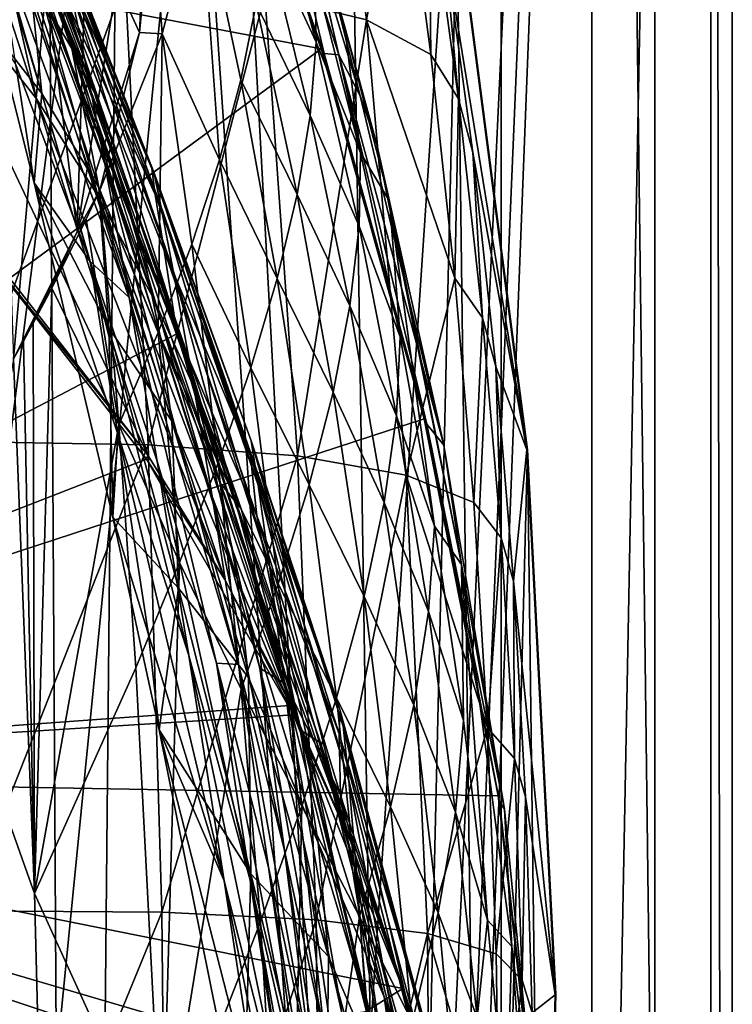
# Model space of a CAD drawing. Header units: metres. Extents: x -1004 to 0, y -808 to 0.
# Tile 103 of 122: x -51 to 0, y -336 to -266. Entities that reach past the tile are written whole.
import ezdxf

# ---------------------------------------------------------------- set-up
doc = ezdxf.new("R2010")
doc.units = ezdxf.units.M

msp = doc.modelspace()

# ---------------------------------------------------------------- linework, layer by layer
at = {"layer": 'top01'}
for points in [[(-5.519217, -35.401562, 163.059708), (-38.838268, -744.103516, 163.059708), (-52.518909, -738.401428, 163.059708)], [(-52.518909, -738.401428, 163.059708), (-52.518909, -65.543846, 163.059708), (-5.519217, -35.401562, 163.059708)], [(-5.519217, -35.401562, 2063.059814), (-52.518909, -65.543846, 2063.059814), (-52.518909, -738.401428, 2063.059814)], [(-38.838268, -744.103516, 2063.059814), (-5.519217, -35.401562, 2063.059814), (-52.518909, -738.401428, 2063.059814)], [(-5.519217, -35.401562, 163.059708), (-35.448151, -746.330383, 163.059708), (-38.838268, -744.103516, 163.059708)], [(-38.838268, -744.103516, 2063.059814), (-35.448151, -746.330383, 2063.059814), (-5.519217, -35.401562, 2063.059814)], [(-33.221333, -749.720459, 163.059708), (-35.448151, -746.330383, 163.059708), (-5.519217, -35.401562, 163.059708)], [(-35.448151, -746.330383, 2063.059814), (-33.221333, -749.720459, 2063.059814), (-5.519217, -35.401562, 2063.059814)], [(-5.519217, -789.40155, 163.059708), (-33.221333, -749.720459, 163.059708), (-5.519217, -35.401562, 163.059708)], [(-5.519217, -35.401562, 2063.059814), (-33.221333, -749.720459, 2063.059814), (-5.519217, -789.40155, 2063.059814)], [(-5.519217, -789.40155, 163.059708), (-5.519217, -35.401562, 163.059708), (-5.519217, -789.40155, 173.920044)], [(-5.519217, -35.401562, 163.059708), (-5.519217, -35.401562, 2063.059814), (-5.519217, -789.40155, 173.920044)], [(-5.519217, -789.40155, 173.920044), (-5.519217, -35.401562, 2063.059814), (-5.519217, -789.40155, 2051.920166)], [(-5.519217, -35.401562, 2063.059814), (-5.519217, -789.40155, 2063.059814), (-5.519217, -789.40155, 2051.920166)], [(-46.821205, -562.338135, 1607.315308), (-56.344517, -160.524841, 1607.06604), (-61.087505, -576.499146, 1606.941772)], [(-49.162487, -166.60463, 1607.254028), (-56.344517, -160.524841, 1607.06604), (-46.821205, -562.338135, 1607.315308)], [(-43.078049, -174.221146, 1607.413452), (-49.162487, -166.60463, 1607.254028), (-46.821205, -562.338135, 1607.315308)], [(-43.078049, -174.221146, 1607.413452), (-46.821205, -562.338135, 1607.315308), (-24.081987, -448.915588, 1607.910889)], [(-38.620052, -182.838486, 1607.530151), (-43.078049, -174.221146, 1607.413452), (-24.081987, -448.915588, 1607.910889)], [(-24.081987, -448.915588, 1607.910889), (-27.595251, -220.148819, 1607.818848), (-38.620052, -182.838486, 1607.530151)], [(-19.624281, -258.028748, 1608.027588), (-27.595251, -220.148819, 1607.818848), (-24.081987, -448.915588, 1607.910889)], [(-26.04018, -266.124298, 1878.77002), (-33.278763, -264.336273, 1932.462891), (-30.139606, -233.962784, 1876.826904)], [(-23.54521, -252.74469, 1824.050781), (-26.04018, -266.124298, 1878.77002), (-30.139606, -233.962784, 1876.826904)], [(-29.281204, -268.184784, 618.246887), (-93.052055, -256.101715, 619.916809), (-38.671581, -242.491882, 618.492798)], [(-29.281204, -268.184784, 618.246887), (-38.671581, -242.491882, 618.492798), (-29.050432, -268.516479, 615.648254)], [(-29.050432, -268.516479, 615.648254), (-38.671581, -242.491882, 618.492798), (-38.403587, -242.772812, 616.093445)], [(-54.564983, -247.1586, 1065.625244), (-55.346619, -243.115356, 1008.777649), (-46.097923, -268.93927, 1065.63562)], [(-55.346619, -243.115356, 1008.777649), (-47.222858, -263.523956, 1008.890869), (-46.097923, -268.93927, 1065.63562)], [(-31.893585, -256.56134, 590.153748), (-29.050432, -268.516479, 615.648254), (-38.403587, -242.772812, 616.093445)], [(-53.57111, -252.839172, 1122.270264), (-54.564983, -247.1586, 1065.625244), (-44.664211, -276.362335, 1122.279053)], [(-54.564983, -247.1586, 1065.625244), (-46.097923, -268.93927, 1065.63562), (-44.664211, -276.362335, 1122.279053)], [(-49.540443, -271.749573, 1470.142578), (-59.659733, -258.866333, 1469.44043), (-56.629532, -249.963226, 1375.161987)], [(-53.313782, -255.047226, 1375.58313), (-49.540443, -271.749573, 1470.142578), (-56.629532, -249.963226, 1375.161987)], [(-42.942955, -285.881592, 1178.865479), (-53.57111, -252.839172, 1122.270264), (-44.664211, -276.362335, 1122.279053)], [(-52.380833, -260.213196, 1178.73584), (-53.57111, -252.839172, 1122.270264), (-42.942955, -285.881592, 1178.865479)], [(-21.467585, -268.592438, 1824.805908), (-26.04018, -266.124298, 1878.77002), (-23.54521, -252.74469, 1824.050781)], [(-21.604971, -256.204895, 1770.129639), (-21.467585, -268.592438, 1824.805908), (-23.54521, -252.74469, 1824.050781)], [(-31.226381, -254.372192, 512.078308), (-27.601799, -266.545013, 511.513611), (-28.692146, -262.739746, 537.606567)], [(-27.601799, -266.545013, 511.513611), (-31.226381, -254.372192, 512.078308), (-30.286097, -258.422943, 486.218231)], [(-50.328129, -260.322784, 1376.00415), (-45.160603, -278.669312, 1470.49353), (-53.313782, -255.047226, 1375.58313)], [(-45.160603, -278.669312, 1470.49353), (-49.540443, -271.749573, 1470.142578), (-53.313782, -255.047226, 1375.58313)], [(-50.152493, -258.506287, 1328.794556), (-51.836456, -254.931305, 1280.956421), (-47.029964, -268.157349, 1329.559448)], [(-47.029964, -268.157349, 1329.559448), (-51.836456, -254.931305, 1280.956421), (-50.020172, -263.096344, 1281.579346)], [(-33.25721, -259.877502, 410.323669), (-29.628378, -267.706573, 434.856842), (-33.091766, -255.075836, 435.765167)], [(-29.628378, -267.706573, 434.856842), (-29.725332, -262.868469, 460.475372), (-33.091766, -255.075836, 435.765167)], [(-93.052856, -256.108002, 658.90332), (-99.483429, -319.897003, 658.734924), (-49.735336, -262.684235, 660.037598)], [(-99.483376, -319.896332, 620.085205), (-93.052055, -256.101715, 619.916809), (-29.281204, -268.184784, 618.246887)], [(-53.643684, -256.535156, 1232.833496), (-52.346703, -267.292023, 1246.16333), (-49.157406, -271.358582, 1282.202271)], [(-53.643684, -256.535156, 1232.833496), (-49.157406, -271.358582, 1282.202271), (-50.020172, -263.096344, 1281.579346)], [(-30.125179, -259.411316, 563.822021), (-28.002665, -268.608337, 590.007629), (-31.893585, -256.56134, 590.153748)], [(-28.002665, -268.608337, 590.007629), (-29.050432, -268.516479, 615.648254), (-31.893585, -256.56134, 590.153748)], [(-20.53001, -260.386627, 1716.190674), (-19.502075, -271.739014, 1770.708984), (-21.604971, -256.204895, 1770.129639)], [(-19.502075, -271.739014, 1770.708984), (-21.467585, -268.592438, 1824.805908), (-21.604971, -256.204895, 1770.129639)], [(-41.285904, -257.427216, 357.559021), (-40.60178, -267.103821, 310.739471), (-37.877987, -256.790466, 361.047852)], [(-37.877987, -256.790466, 361.047852), (-40.60178, -267.103821, 310.739471), (-36.519356, -276.086609, 334.670044)], [(-33.890087, -264.981201, 384.991852), (-37.877987, -256.790466, 361.047852), (-34.980984, -270.384888, 359.773071)], [(-37.877987, -256.790466, 361.047852), (-36.519356, -276.086609, 334.670044), (-34.980984, -270.384888, 359.773071)], [(-41.285904, -257.427216, 357.559021), (-42.20372, -267.011475, 311.046143), (-40.60178, -267.103821, 310.739471)], [(-42.20372, -267.011475, 311.046143), (-41.285904, -257.427216, 357.559021), (-42.034916, -263.463837, 320.839935)], [(-17.590122, -413.033936, 1608.080688), (-19.624281, -258.028748, 1608.027588), (-24.081987, -448.915588, 1607.910889)], [(-19.639215, -258.182587, 1610.470947), (-19.624281, -258.028748, 1608.027588), (-14.6315, -296.737854, 1610.802612)], [(-19.624281, -258.028748, 1608.027588), (-14.577818, -296.740875, 1608.159668), (-14.6315, -296.737854, 1610.802612)], [(-14.577818, -296.740875, 1608.159668), (-19.624281, -258.028748, 1608.027588), (-17.590122, -413.033936, 1608.080688)], [(-50.152493, -258.506287, 1328.794556), (-45.392467, -271.357147, 1376.846436), (-47.68391, -265.767059, 1376.425293)], [(-45.392467, -271.357147, 1376.846436), (-50.152493, -258.506287, 1328.794556), (-47.029964, -268.157349, 1329.559448)], [(-48.46682, -258.366547, 894.723267), (-48.563957, -258.519989, 837.130737), (-41.191303, -276.954468, 895.072998)], [(-48.563957, -258.519989, 837.130737), (-41.327446, -276.694855, 837.568848), (-41.191303, -276.954468, 895.072998)], [(-48.563957, -258.519989, 837.130737), (-48.304939, -260.457062, 779.072327), (-41.327446, -276.694855, 837.568848)], [(-41.191303, -276.954468, 895.072998), (-40.6782, -279.364258, 952.169128), (-48.46682, -258.366547, 894.723267)], [(-40.6782, -279.364258, 952.169128), (-48.01685, -260.019928, 951.948608), (-48.46682, -258.366547, 894.723267)], [(-26.477728, -275.578156, 459.721252), (-30.286097, -258.422943, 486.218231), (-29.725332, -262.868469, 460.475372)], [(-26.477728, -275.578156, 459.721252), (-27.601799, -266.545013, 511.513611), (-30.286097, -258.422943, 486.218231)], [(-19.639215, -258.182587, 1610.470947), (-14.6315, -296.737854, 1610.802612), (-20.53001, -260.386627, 1716.190674)], [(-54.585857, -280.519836, 1563.484619), (-59.659733, -258.866333, 1469.44043), (-41.617542, -297.123138, 1562.973877)], [(-59.659733, -258.866333, 1469.44043), (-49.540443, -271.749573, 1470.142578), (-41.617542, -297.123138, 1562.973877)], [(-28.692146, -262.739746, 537.606567), (-26.496058, -271.531952, 563.545837), (-30.125179, -259.411316, 563.822021)], [(-26.496058, -271.531952, 563.545837), (-28.002665, -268.608337, 590.007629), (-30.125179, -259.411316, 563.822021)], [(-47.222858, -263.523956, 1008.890869), (-48.01685, -260.019928, 951.948608), (-39.79879, -283.980835, 1008.983704)], [(-48.01685, -260.019928, 951.948608), (-40.6782, -279.364258, 952.169128), (-39.79879, -283.980835, 1008.983704)], [(-33.890087, -264.981201, 384.991852), (-30.052498, -272.933838, 409.371735), (-33.25721, -259.877502, 410.323669)], [(-30.052498, -272.933838, 409.371735), (-29.628378, -267.706573, 434.856842), (-33.25721, -259.877502, 410.323669)], [(-45.716122, -283.329407, 1235.151611), (-51.005367, -269.313904, 1234.981567), (-52.380833, -260.213196, 1178.73584)], [(-45.716122, -283.329407, 1235.151611), (-52.380833, -260.213196, 1178.73584), (-42.942955, -285.881592, 1178.865479)], [(-47.68391, -265.767059, 1376.425293), (-41.260124, -285.863892, 1470.844604), (-50.328129, -260.322784, 1376.00415)], [(-41.260124, -285.863892, 1470.844604), (-45.160603, -278.669312, 1470.49353), (-50.328129, -260.322784, 1376.00415)], [(-48.304939, -260.457062, 779.072327), (-41.082603, -278.556091, 779.513306), (-41.327446, -276.694855, 837.568848)], [(-48.304939, -260.457062, 779.072327), (-47.692608, -264.177826, 720.439819), (-41.082603, -278.556091, 779.513306)], [(-14.6315, -296.737854, 1610.802612), (-18.479721, -275.561981, 1716.585938), (-20.53001, -260.386627, 1716.190674)], [(-18.479721, -275.561981, 1716.585938), (-19.502075, -271.739014, 1770.708984), (-20.53001, -260.386627, 1716.190674)], [(-99.483429, -319.897003, 658.734924), (-39.553356, -288.48175, 660.30426), (-49.735336, -262.684235, 660.037598)], [(-55.164421, -296.155396, 2040.5354), (-55.853367, -262.805481, 2038.482666), (-43.215179, -263.229675, 1985.746338)], [(-49.762966, -262.467957, 662.447754), (-39.578602, -288.24295, 662.90564), (-47.692608, -264.177826, 720.439819)], [(-49.762966, -262.467957, 662.447754), (-49.735336, -262.684235, 660.037598), (-39.578602, -288.24295, 662.90564)], [(-49.735336, -262.684235, 660.037598), (-39.553356, -288.48175, 660.30426), (-39.578602, -288.24295, 662.90564)], [(-29.628378, -267.706573, 434.856842), (-26.477728, -275.578156, 459.721252), (-29.725332, -262.868469, 460.475372)], [(-27.601799, -266.545013, 511.513611), (-25.297239, -275.003876, 537.21106), (-28.692146, -262.739746, 537.606567)], [(-25.297239, -275.003876, 537.21106), (-26.496058, -271.531952, 563.545837), (-28.692146, -262.739746, 537.606567)], [(-41.593971, -296.378204, 1987.670532), (-55.164421, -296.155396, 2040.5354), (-43.215179, -263.229675, 1985.746338)], [(-48.862041, -263.514923, 240.471069), (-52.107975, -263.531952, 213.839966), (-51.177704, -290.271393, 210.920059)], [(-46.655979, -281.189148, 248.195709), (-48.862041, -263.514923, 240.471069), (-51.177704, -290.271393, 210.920059)], [(-50.020172, -263.096344, 1281.579346), (-49.157406, -271.358582, 1282.202271), (-45.105198, -278.059906, 1330.324463)], [(-45.105198, -278.059906, 1330.324463), (-47.029964, -268.157349, 1329.559448), (-50.020172, -263.096344, 1281.579346)], [(-46.10006, -263.497894, 267.188416), (-48.862041, -263.514923, 240.471069), (-46.655979, -281.189148, 248.195709)], [(-46.097923, -268.93927, 1065.63562), (-47.222858, -263.523956, 1008.890869), (-38.568893, -290.882813, 1065.643799)], [(-47.222858, -263.523956, 1008.890869), (-39.79879, -283.980835, 1008.983704), (-38.568893, -290.882813, 1065.643799)], [(-43.823803, -263.480865, 293.981537), (-46.10006, -263.497894, 267.188416), (-46.655979, -281.189148, 248.195709)], [(-46.655979, -281.189148, 248.195709), (-42.20372, -267.011475, 311.046143), (-43.823803, -263.480865, 293.981537)], [(-42.20372, -267.011475, 311.046143), (-42.034916, -263.463837, 320.839935), (-43.823803, -263.480865, 293.981537)], [(-41.593971, -296.378204, 1987.670532), (-43.215179, -263.229675, 1985.746338), (-33.278763, -264.336273, 1932.462891)], [(-47.692608, -264.177826, 720.439819), (-39.578602, -288.24295, 662.90564), (-40.460197, -282.539459, 720.751343)], [(-47.692608, -264.177826, 720.439819), (-40.460197, -282.539459, 720.751343), (-41.082603, -278.556091, 779.513306)], [(-30.946144, -297.176544, 1934.199341), (-41.593971, -296.378204, 1987.670532), (-33.278763, -264.336273, 1932.462891)], [(-33.278763, -264.336273, 1932.462891), (-26.04018, -266.124298, 1878.77002), (-30.946144, -297.176544, 1934.199341)], [(-34.980984, -270.384888, 359.773071), (-30.981916, -278.546509, 384.027832), (-33.890087, -264.981201, 384.991852)], [(-30.981916, -278.546509, 384.027832), (-30.052498, -272.933838, 409.371735), (-33.890087, -264.981201, 384.991852)], [(-40.327145, -285.510986, 1424.444946), (-37.855991, -293.298676, 1471.195679), (-47.68391, -265.767059, 1376.425293)], [(-37.855991, -293.298676, 1471.195679), (-41.260124, -285.863892, 1470.844604), (-47.68391, -265.767059, 1376.425293)], [(-47.68391, -265.767059, 1376.425293), (-45.392467, -271.357147, 1376.846436), (-40.327145, -285.510986, 1424.444946)], [(-26.04018, -266.124298, 1878.77002), (-23.22436, -298.549652, 1880.271606), (-30.946144, -297.176544, 1934.199341)], [(-23.22436, -298.549652, 1880.271606), (-26.04018, -266.124298, 1878.77002), (-19.755625, -284.511841, 1825.468384)], [(-19.755625, -284.511841, 1825.468384), (-26.04018, -266.124298, 1878.77002), (-21.467585, -268.592438, 1824.805908)], [(-42.20372, -267.011475, 311.046143), (-46.655979, -281.189148, 248.195709), (-45.030334, -278.256042, 260.72934)], [(-42.20372, -267.011475, 311.046143), (-45.030334, -278.256042, 260.72934), (-40.60178, -267.103821, 310.739471)], [(-40.60178, -267.103821, 310.739471), (-45.030334, -278.256042, 260.72934), (-40.883598, -288.377563, 284.817108)], [(-38.49184, -282.084686, 309.684357), (-40.60178, -267.103821, 310.739471), (-40.883598, -288.377563, 284.817108)], [(-40.60178, -267.103821, 310.739471), (-38.49184, -282.084686, 309.684357), (-36.519356, -276.086609, 334.670044)], [(-26.477728, -275.578156, 459.721252), (-24.41548, -279.021973, 511.011322), (-27.601799, -266.545013, 511.513611)], [(-24.41548, -279.021973, 511.011322), (-25.297239, -275.003876, 537.21106), (-27.601799, -266.545013, 511.513611)], [(-49.707909, -277.728027, 1277.478516), (-52.346703, -267.292023, 1246.16333), (-51.005367, -269.313904, 1234.981567)], [(-52.346703, -267.292023, 1246.16333), (-49.707909, -277.728027, 1277.478516), (-49.157406, -271.358582, 1282.202271)], [(-30.052498, -272.933838, 409.371735), (-26.573072, -280.800903, 434.038116), (-29.628378, -267.706573, 434.856842)], [(-26.573072, -280.800903, 434.038116), (-26.477728, -275.578156, 459.721252), (-29.628378, -267.706573, 434.856842)], [(-21.93364, -294.535126, 618.054504), (-99.483376, -319.896332, 620.085205), (-29.281204, -268.184784, 618.246887)], [(-40.71664, -288.764069, 1378.109741), (-47.029964, -268.157349, 1329.559448), (-45.105198, -278.059906, 1330.324463)], [(-40.71664, -288.764069, 1378.109741), (-41.903912, -282.880554, 1377.688599), (-47.029964, -268.157349, 1329.559448)], [(-41.903912, -282.880554, 1377.688599), (-45.392467, -271.357147, 1376.846436), (-47.029964, -268.157349, 1329.559448)], [(-21.76054, -294.917389, 615.291504), (-21.93364, -294.535126, 618.054504), (-29.281204, -268.184784, 618.246887)], [(-21.76054, -294.917389, 615.291504), (-29.281204, -268.184784, 618.246887), (-29.050432, -268.516479, 615.648254)], [(-21.76054, -294.917389, 615.291504), (-29.050432, -268.516479, 615.648254), (-28.002665, -268.608337, 590.007629)], [(-20.538313, -296.401855, 563.097229), (-21.76054, -294.917389, 615.291504), (-28.002665, -268.608337, 590.007629)], [(-26.496058, -271.531952, 563.545837), (-20.538313, -296.401855, 563.097229), (-28.002665, -268.608337, 590.007629)], [(-21.467585, -268.592438, 1824.805908), (-19.502075, -271.739014, 1770.708984), (-19.755625, -284.511841, 1825.468384)], [(-49.707909, -277.728027, 1277.478516), (-51.005367, -269.313904, 1234.981567), (-45.716122, -283.329407, 1235.151611)], [(-44.664211, -276.362335, 1122.279053), (-46.097923, -268.93927, 1065.63562), (-37.015324, -300.196106, 1122.286255)], [(-46.097923, -268.93927, 1065.63562), (-38.568893, -290.882813, 1065.643799), (-37.015324, -300.196106, 1122.286255)], [(-36.519356, -276.086609, 334.670044), (-32.398746, -284.540771, 358.831604), (-34.980984, -270.384888, 359.773071)], [(-32.398746, -284.540771, 358.831604), (-30.981916, -278.546509, 384.027832), (-34.980984, -270.384888, 359.773071)], [(-49.157406, -271.358582, 1282.202271), (-49.707909, -277.728027, 1277.478516), (-44.400494, -288.057281, 1331.089478)], [(-49.157406, -271.358582, 1282.202271), (-44.400494, -288.057281, 1331.089478), (-45.105198, -278.059906, 1330.324463)], [(-45.392467, -271.357147, 1376.846436), (-41.903912, -282.880554, 1377.688599), (-40.327145, -285.510986, 1424.444946)], [(-41.617542, -297.123138, 1562.973877), (-49.540443, -271.749573, 1470.142578), (-36.133102, -305.975555, 1562.754395)], [(-49.540443, -271.749573, 1470.142578), (-45.160603, -278.669312, 1470.49353), (-36.133102, -305.975555, 1562.754395)], [(-20.538313, -296.401855, 563.097229), (-26.496058, -271.531952, 563.545837), (-25.297239, -275.003876, 537.21106)], [(-19.755625, -284.511841, 1825.468384), (-19.502075, -271.739014, 1770.708984), (-17.785772, -287.345245, 1771.216064)], [(-17.785772, -287.345245, 1771.216064), (-19.502075, -271.739014, 1770.708984), (-18.479721, -275.561981, 1716.585938)], [(-30.981916, -278.546509, 384.027832), (-27.229744, -286.488434, 408.513397), (-30.052498, -272.933838, 409.371735)], [(-27.229744, -286.488434, 408.513397), (-26.573072, -280.800903, 434.038116), (-30.052498, -272.933838, 409.371735)], [(-26.573072, -280.800903, 434.038116), (-23.639366, -288.686859, 459.049896), (-26.477728, -275.578156, 459.721252)], [(-23.639366, -288.686859, 459.049896), (-24.41548, -279.021973, 511.011322), (-26.477728, -275.578156, 459.721252)], [(-19.271095, -304.913239, 510.193909), (-25.297239, -275.003876, 537.21106), (-24.41548, -279.021973, 511.011322)], [(-19.271095, -304.913239, 510.193909), (-20.538313, -296.401855, 563.097229), (-25.297239, -275.003876, 537.21106)], [(-16.827078, -290.804626, 1716.930908), (-18.479721, -275.561981, 1716.585938), (-14.6315, -296.737854, 1610.802612)], [(-17.785772, -287.345245, 1771.216064), (-18.479721, -275.561981, 1716.585938), (-16.827078, -290.804626, 1716.930908)], [(-38.49184, -282.084686, 309.684357), (-34.282906, -290.912933, 333.788177), (-36.519356, -276.086609, 334.670044)], [(-34.282906, -290.912933, 333.788177), (-32.398746, -284.540771, 358.831604), (-36.519356, -276.086609, 334.670044)], [(-35.163788, -312.036102, 1178.973145), (-44.664211, -276.362335, 1122.279053), (-37.015324, -300.196106, 1122.286255)], [(-35.163788, -312.036102, 1178.973145), (-42.942955, -285.881592, 1178.865479), (-44.664211, -276.362335, 1122.279053)], [(-41.191303, -276.954468, 895.072998), (-41.327446, -276.694855, 837.568848), (-34.247623, -296.096832, 895.348083)], [(-41.327446, -276.694855, 837.568848), (-27.930374, -315.321198, 838.165894), (-34.247623, -296.096832, 895.348083)], [(-41.327446, -276.694855, 837.568848), (-41.082603, -278.556091, 779.513306), (-34.302181, -297.203674, 779.860901)], [(-27.930374, -315.321198, 838.165894), (-41.327446, -276.694855, 837.568848), (-34.302181, -297.203674, 779.860901)], [(-34.247623, -296.096832, 895.348083), (-33.752007, -299.263458, 952.342163), (-41.191303, -276.954468, 895.072998)], [(-33.752007, -299.263458, 952.342163), (-40.6782, -279.364258, 952.169128), (-41.191303, -276.954468, 895.072998)], [(-44.110607, -301.547333, 1340.69104), (-49.707909, -277.728027, 1277.478516), (-43.749813, -295.633087, 1291.23645)], [(-43.749813, -295.633087, 1291.23645), (-49.707909, -277.728027, 1277.478516), (-45.716122, -283.329407, 1235.151611)], [(-49.707909, -277.728027, 1277.478516), (-44.110607, -301.547333, 1340.69104), (-44.400494, -288.057281, 1331.089478)], [(-46.655979, -281.189148, 248.195709), (-45.992039, -280.317841, 251.906448), (-45.030334, -278.256042, 260.72934)], [(-45.030334, -278.256042, 260.72934), (-45.992039, -280.317841, 251.906448), (-43.676323, -294.964264, 260.067993)], [(-45.105198, -278.059906, 1330.324463), (-44.400494, -288.057281, 1331.089478), (-39.90649, -294.695282, 1378.530884)], [(-39.90649, -294.695282, 1378.530884), (-40.71664, -288.764069, 1378.109741), (-45.105198, -278.059906, 1330.324463)], [(-40.883598, -288.377563, 284.817108), (-45.030334, -278.256042, 260.72934), (-43.676323, -294.964264, 260.067993)], [(-36.133102, -305.975555, 1562.754395), (-45.160603, -278.669312, 1470.49353), (-31.322845, -315.143311, 1562.559692)], [(-45.160603, -278.669312, 1470.49353), (-41.260124, -285.863892, 1470.844604), (-31.322845, -315.143311, 1562.559692)], [(-41.082603, -278.556091, 779.513306), (-40.460197, -282.539459, 720.751343), (-34.302181, -297.203674, 779.860901)], [(-32.398746, -284.540771, 358.831604), (-28.425386, -292.635437, 383.158325), (-30.981916, -278.546509, 384.027832)], [(-28.425386, -292.635437, 383.158325), (-27.229744, -286.488434, 408.513397), (-30.981916, -278.546509, 384.027832)], [(-21.193203, -302.176422, 458.461304), (-19.271095, -304.913239, 510.193909), (-24.41548, -279.021973, 511.011322)], [(-21.193203, -302.176422, 458.461304), (-24.41548, -279.021973, 511.011322), (-23.639366, -288.686859, 459.049896)], [(-39.79879, -283.980835, 1008.983704), (-40.6782, -279.364258, 952.169128), (-32.957794, -304.988434, 1009.056152)], [(-40.6782, -279.364258, 952.169128), (-33.752007, -299.263458, 952.342163), (-32.957794, -304.988434, 1009.056152)], [(-41.617542, -297.123138, 1562.973877), (-54.454926, -281.111969, 1565.903198), (-54.585857, -280.519836, 1563.484619)], [(-48.441082, -285.225677, 231.377396), (-45.992039, -280.317841, 251.906448), (-46.655979, -281.189148, 248.195709)], [(-43.676323, -294.964264, 260.067993), (-45.992039, -280.317841, 251.906448), (-48.441082, -285.225677, 231.377396)], [(-99.483429, -319.897003, 1567.082153), (-54.454926, -281.111969, 1565.903198), (-41.703693, -297.405029, 1565.569092)], [(-41.703693, -297.405029, 1565.569092), (-54.454926, -281.111969, 1565.903198), (-41.617542, -297.123138, 1562.973877)], [(-51.177704, -290.271393, 210.920059), (-50.466618, -288.997101, 216.027451), (-46.655979, -281.189148, 248.195709)], [(-50.466618, -288.997101, 216.027451), (-49.773483, -287.731384, 221.139496), (-46.655979, -281.189148, 248.195709)], [(-46.655979, -281.189148, 248.195709), (-49.773483, -287.731384, 221.139496), (-48.441082, -285.225677, 231.377396)], [(-27.229744, -286.488434, 408.513397), (-23.909866, -294.327057, 433.308899), (-26.573072, -280.800903, 434.038116)], [(-23.909866, -294.327057, 433.308899), (-23.639366, -288.686859, 459.049896), (-26.573072, -280.800903, 434.038116)], [(-40.883598, -288.377563, 284.817108), (-36.608929, -297.659698, 308.900726), (-38.49184, -282.084686, 309.684357)], [(-39.578602, -288.24295, 662.90564), (-33.860424, -301.445251, 720.996948), (-40.460197, -282.539459, 720.751343)], [(-40.460197, -282.539459, 720.751343), (-33.860424, -301.445251, 720.996948), (-34.302181, -297.203674, 779.860901)], [(-36.608929, -297.659698, 308.900726), (-34.282906, -290.912933, 333.788177), (-38.49184, -282.084686, 309.684357)], [(-42.942955, -285.881592, 1178.865479), (-40.949299, -297.550232, 1235.307617), (-45.716122, -283.329407, 1235.151611)], [(-40.949299, -297.550232, 1235.307617), (-38.694054, -311.402191, 1291.495117), (-45.716122, -283.329407, 1235.151611)], [(-45.716122, -283.329407, 1235.151611), (-38.694054, -311.402191, 1291.495117), (-43.749813, -295.633087, 1291.23645)], [(-40.327145, -285.510986, 1424.444946), (-41.903912, -282.880554, 1377.688599), (-36.482586, -299.071869, 1425.274292)], [(-41.903912, -282.880554, 1377.688599), (-40.71664, -288.764069, 1378.109741), (-36.482586, -299.071869, 1425.274292)], [(-38.568893, -290.882813, 1065.643799), (-39.79879, -283.980835, 1008.983704), (-31.88298, -313.364929, 1065.649902)], [(-39.79879, -283.980835, 1008.983704), (-32.957794, -304.988434, 1009.056152), (-31.88298, -313.364929, 1065.649902)], [(-34.282906, -290.912933, 333.788177), (-30.134583, -299.23645, 357.982147), (-32.398746, -284.540771, 358.831604)], [(-30.134583, -299.23645, 357.982147), (-28.425386, -292.635437, 383.158325), (-32.398746, -284.540771, 358.831604)], [(-18.409811, -300.496399, 1826.038086), (-23.22436, -298.549652, 1880.271606), (-19.755625, -284.511841, 1825.468384)], [(-18.409811, -300.496399, 1826.038086), (-19.755625, -284.511841, 1825.468384), (-17.785772, -287.345245, 1771.216064)], [(-48.441082, -285.225677, 231.377396), (-49.773483, -287.731384, 221.139496), (-49.676762, -328.348419, 210.920059)], [(-43.676323, -294.964264, 260.067993), (-48.441082, -285.225677, 231.377396), (-49.676762, -328.348419, 210.920059)], [(-35.163788, -312.036102, 1178.973145), (-36.71941, -311.943207, 1235.449707), (-42.942955, -285.881592, 1178.865479)], [(-36.71941, -311.943207, 1235.449707), (-40.949299, -297.550232, 1235.307617), (-42.942955, -285.881592, 1178.865479)], [(-31.322845, -315.143311, 1562.559692), (-41.260124, -285.863892, 1470.844604), (-27.152605, -324.684052, 1562.388794)], [(-41.260124, -285.863892, 1470.844604), (-37.855991, -293.298676, 1471.195679), (-27.152605, -324.684052, 1562.388794)], [(-36.482586, -299.071869, 1425.274292), (-34.965183, -300.939056, 1471.546631), (-40.327145, -285.510986, 1424.444946)], [(-34.965183, -300.939056, 1471.546631), (-37.855991, -293.298676, 1471.195679), (-40.327145, -285.510986, 1424.444946)], [(-28.425386, -292.635437, 383.158325), (-24.776884, -300.498199, 407.748627), (-27.229744, -286.488434, 408.513397)], [(-24.776884, -300.498199, 407.748627), (-23.909866, -294.327057, 433.308899), (-27.229744, -286.488434, 408.513397)], [(-18.409811, -300.496399, 1826.038086), (-17.785772, -287.345245, 1771.216064), (-16.456627, -303.01535, 1771.650757)], [(-16.456627, -303.01535, 1771.650757), (-17.785772, -287.345245, 1771.216064), (-16.827078, -290.804626, 1716.930908)], [(-49.676762, -328.348419, 210.920059), (-49.773483, -287.731384, 221.139496), (-50.466618, -288.997101, 216.027451)], [(-44.400494, -288.057281, 1331.089478), (-44.110607, -301.547333, 1340.69104), (-39.426807, -306.600281, 1379.373047)], [(-44.400494, -288.057281, 1331.089478), (-39.426807, -306.600281, 1379.373047), (-39.90649, -294.695282, 1378.530884)], [(-39.578602, -288.24295, 662.90564), (-31.190454, -314.663666, 663.283691), (-33.860424, -301.445251, 720.996948)], [(-39.578602, -288.24295, 662.90564), (-39.553356, -288.48175, 660.30426), (-31.190454, -314.663666, 663.283691)], [(-99.483429, -319.897003, 658.734924), (-31.188614, -314.924957, 660.523254), (-39.553356, -288.48175, 660.30426)], [(-43.676323, -294.964264, 260.067993), (-39.348526, -304.778107, 284.171265), (-40.883598, -288.377563, 284.817108)], [(-39.348526, -304.778107, 284.171265), (-36.608929, -297.659698, 308.900726), (-40.883598, -288.377563, 284.817108)], [(-36.482586, -299.071869, 1425.274292), (-40.71664, -288.764069, 1378.109741), (-35.238434, -305.993164, 1425.689087)], [(-40.71664, -288.764069, 1378.109741), (-39.90649, -294.695282, 1378.530884), (-35.238434, -305.993164, 1425.689087)], [(-39.553356, -288.48175, 660.30426), (-31.188614, -314.924957, 660.523254), (-31.190454, -314.663666, 663.283691)], [(-23.909866, -294.327057, 433.308899), (-21.193203, -302.176422, 458.461304), (-23.639366, -288.686859, 459.049896)], [(-51.177704, -290.271393, 210.920059), (-49.676762, -328.348419, 210.920059), (-50.466618, -288.997101, 216.027451)], [(-54.875328, -313.773682, 184.445908), (-49.676762, -328.348419, 210.920059), (-51.177704, -290.271393, 210.920059)], [(-37.015324, -300.196106, 1122.286255), (-38.568893, -290.882813, 1065.643799), (-33.640274, -312.292023, 1122.289429)], [(-38.568893, -290.882813, 1065.643799), (-31.88298, -313.364929, 1065.649902), (-33.640274, -312.292023, 1122.289429)], [(-36.608929, -297.659698, 308.900726), (-32.328724, -306.286163, 332.992249), (-34.282906, -290.912933, 333.788177)], [(-32.328724, -306.286163, 332.992249), (-30.134583, -299.23645, 357.982147), (-34.282906, -290.912933, 333.788177)], [(-16.456627, -303.01535, 1771.650757), (-16.827078, -290.804626, 1716.930908), (-15.572726, -306.104614, 1717.225586)], [(-15.572726, -306.104614, 1717.225586), (-16.827078, -290.804626, 1716.930908), (-14.6315, -296.737854, 1610.802612)], [(-30.134583, -299.23645, 357.982147), (-26.212357, -307.193451, 382.38327), (-28.425386, -292.635437, 383.158325)], [(-26.212357, -307.193451, 382.38327), (-24.776884, -300.498199, 407.748627), (-28.425386, -292.635437, 383.158325)], [(-27.152605, -324.684052, 1562.388794), (-37.855991, -293.298676, 1471.195679), (-29.308132, -317.607727, 1518.111328)], [(-37.855991, -293.298676, 1471.195679), (-34.965183, -300.939056, 1471.546631), (-29.308132, -317.607727, 1518.111328)], [(-99.483376, -319.896332, 620.085205), (-21.93364, -294.535126, 618.054504), (-16.673864, -321.380615, 617.916748)], [(-24.776884, -300.498199, 407.748627), (-21.625011, -308.255249, 432.669281), (-23.909866, -294.327057, 433.308899)], [(-21.625011, -308.255249, 432.669281), (-21.193203, -302.176422, 458.461304), (-23.909866, -294.327057, 433.308899)], [(-16.673864, -321.380615, 617.916748), (-21.93364, -294.535126, 618.054504), (-21.76054, -294.917389, 615.291504)], [(-49.676762, -328.348419, 210.920059), (-42.466766, -312.266296, 259.599365), (-43.676323, -294.964264, 260.067993)], [(-42.466766, -312.266296, 259.599365), (-39.348526, -304.778107, 284.171265), (-43.676323, -294.964264, 260.067993)], [(-39.90649, -294.695282, 1378.530884), (-39.426807, -306.600281, 1379.373047), (-34.453285, -312.966675, 1426.10376)], [(-35.238434, -305.993164, 1425.689087), (-39.90649, -294.695282, 1378.530884), (-34.453285, -312.966675, 1426.10376)], [(-16.566071, -321.807434, 615.027588), (-16.673864, -321.380615, 617.916748), (-21.76054, -294.917389, 615.291504)], [(-16.217991, -322.342041, 562.786987), (-21.76054, -294.917389, 615.291504), (-20.538313, -296.401855, 563.097229)], [(-16.566071, -321.807434, 615.027588), (-21.76054, -294.917389, 615.291504), (-16.217991, -322.342041, 562.786987)], [(-41.55648, -309.892395, 1346.965698), (-44.110607, -301.547333, 1340.69104), (-43.749813, -295.633087, 1291.23645)], [(-38.694054, -311.402191, 1291.495117), (-36.178574, -327.43277, 1347.30896), (-43.749813, -295.633087, 1291.23645)], [(-43.749813, -295.633087, 1291.23645), (-36.178574, -327.43277, 1347.30896), (-41.55648, -309.892395, 1346.965698)], [(-54.660183, -329.576813, 2042.032104), (-55.164421, -296.155396, 2040.5354), (-41.593971, -296.378204, 1987.670532)], [(-40.618061, -329.670837, 1989.055786), (-54.660183, -329.576813, 2042.032104), (-41.593971, -296.378204, 1987.670532)], [(-40.618061, -329.670837, 1989.055786), (-41.593971, -296.378204, 1987.670532), (-30.946144, -297.176544, 1934.199341)], [(-27.693958, -316.427124, 895.548584), (-27.292551, -320.316864, 952.467773), (-34.247623, -296.096832, 895.348083)], [(-27.292551, -320.316864, 952.467773), (-33.752007, -299.263458, 952.342163), (-34.247623, -296.096832, 895.348083)], [(-34.247623, -296.096832, 895.348083), (-27.930374, -315.321198, 838.165894), (-27.693958, -316.427124, 895.548584)], [(-19.271095, -304.913239, 510.193909), (-16.217991, -322.342041, 562.786987), (-20.538313, -296.401855, 563.097229)], [(-36.133102, -305.975555, 1562.754395), (-41.703693, -297.405029, 1565.569092), (-41.617542, -297.123138, 1562.973877)], [(-29.625914, -330.21228, 1935.435791), (-40.618061, -329.670837, 1989.055786), (-30.946144, -297.176544, 1934.199341)], [(-33.860424, -301.445251, 720.996948), (-27.996813, -316.960968, 780.114929), (-34.302181, -297.203674, 779.860901)], [(-34.302181, -297.203674, 779.860901), (-27.996813, -316.960968, 780.114929), (-27.930374, -315.321198, 838.165894)], [(-30.946144, -297.176544, 1934.199341), (-23.22436, -298.549652, 1880.271606), (-29.625914, -330.21228, 1935.435791)], [(-13.578199, -374.472443, 1608.185913), (-14.577818, -296.740875, 1608.159668), (-17.590122, -413.033936, 1608.080688)], [(-14.6315, -296.737854, 1610.802612), (-12.620293, -335.566895, 1610.983643), (-15.572726, -306.104614, 1717.225586)], [(-14.6315, -296.737854, 1610.802612), (-14.577818, -296.740875, 1608.159668), (-12.620293, -335.566895, 1610.983643)], [(-14.577818, -296.740875, 1608.159668), (-12.567589, -335.508881, 1608.21228), (-12.620293, -335.566895, 1610.983643)], [(-13.578199, -374.472443, 1608.185913), (-12.567589, -335.508881, 1608.21228), (-14.577818, -296.740875, 1608.159668)], [(-41.703693, -297.405029, 1565.569092), (-31.233707, -315.609467, 1565.294922), (-99.483429, -319.897003, 1567.082153)], [(-31.233707, -315.609467, 1565.294922), (-41.703693, -297.405029, 1565.569092), (-36.133102, -305.975555, 1562.754395)], [(-38.694054, -311.402191, 1291.495117), (-40.949299, -297.550232, 1235.307617), (-34.317097, -327.399658, 1291.730469)], [(-40.949299, -297.550232, 1235.307617), (-36.71941, -311.943207, 1235.449707), (-34.317097, -327.399658, 1291.730469)], [(-39.348526, -304.778107, 284.171265), (-34.971504, -313.779785, 308.193176), (-36.608929, -297.659698, 308.900726)], [(-34.971504, -313.779785, 308.193176), (-32.328724, -306.286163, 332.992249), (-36.608929, -297.659698, 308.900726)], [(-23.22436, -298.549652, 1880.271606), (-21.694544, -331.200623, 1881.330322), (-29.625914, -330.21228, 1935.435791)], [(-21.694544, -331.200623, 1881.330322), (-23.22436, -298.549652, 1880.271606), (-17.430431, -316.539612, 1826.515137)], [(-23.22436, -298.549652, 1880.271606), (-18.409811, -300.496399, 1826.038086), (-17.430431, -316.539612, 1826.515137)], [(-35.238434, -305.993164, 1425.689087), (-30.776979, -316.693512, 1472.248779), (-36.482586, -299.071869, 1425.274292)], [(-30.776979, -316.693512, 1472.248779), (-34.965183, -300.939056, 1471.546631), (-36.482586, -299.071869, 1425.274292)], [(-32.957794, -304.988434, 1009.056152), (-33.752007, -299.263458, 952.342163), (-26.739323, -327.065002, 1009.108154)], [(-33.752007, -299.263458, 952.342163), (-27.292551, -320.316864, 952.467773), (-26.739323, -327.065002, 1009.108154)], [(-32.328724, -306.286163, 332.992249), (-28.184275, -314.405884, 357.22464), (-30.134583, -299.23645, 357.982147)], [(-28.184275, -314.405884, 357.22464), (-26.212357, -307.193451, 382.38327), (-30.134583, -299.23645, 357.982147)], [(-31.888172, -325.289673, 1179.018677), (-35.163788, -312.036102, 1178.973145), (-37.015324, -300.196106, 1122.286255)], [(-37.015324, -300.196106, 1122.286255), (-33.640274, -312.292023, 1122.289429), (-31.888172, -325.289673, 1179.018677)], [(-26.212357, -307.193451, 382.38327), (-22.683466, -314.92157, 407.077454), (-24.776884, -300.498199, 407.748627)], [(-22.683466, -314.92157, 407.077454), (-21.625011, -308.255249, 432.669281), (-24.776884, -300.498199, 407.748627)], [(-17.430431, -316.539612, 1826.515137), (-18.409811, -300.496399, 1826.038086), (-16.456627, -303.01535, 1771.650757)], [(-41.55648, -309.892395, 1346.965698), (-40.817909, -316.682983, 1376.365845), (-44.110607, -301.547333, 1340.69104)], [(-44.110607, -301.547333, 1340.69104), (-40.817909, -316.682983, 1376.365845), (-39.426807, -306.600281, 1379.373047)], [(-29.308132, -317.607727, 1518.111328), (-34.965183, -300.939056, 1471.546631), (-30.776979, -316.693512, 1472.248779)], [(-31.190454, -314.663666, 663.283691), (-27.897491, -321.349854, 721.176575), (-33.860424, -301.445251, 720.996948)], [(-33.860424, -301.445251, 720.996948), (-27.897491, -321.349854, 721.176575), (-27.996813, -316.960968, 780.114929)], [(-21.625011, -308.255249, 432.669281), (-19.12748, -316.031982, 457.955444), (-21.193203, -302.176422, 458.461304)], [(-19.12748, -316.031982, 457.955444), (-19.271095, -304.913239, 510.193909), (-21.193203, -302.176422, 458.461304)], [(-17.430431, -316.539612, 1826.515137), (-16.456627, -303.01535, 1771.650757), (-15.514945, -318.741028, 1772.012939)], [(-15.514945, -318.741028, 1772.012939), (-16.456627, -303.01535, 1771.650757), (-15.572726, -306.104614, 1717.225586)], [(-42.466766, -312.266296, 259.599365), (-40.583588, -348.304596, 258.79776), (-39.348526, -304.778107, 284.171265)], [(-40.583588, -348.304596, 258.79776), (-34.971504, -313.779785, 308.193176), (-39.348526, -304.778107, 284.171265)], [(-31.88298, -313.364929, 1065.649902), (-32.957794, -304.988434, 1009.056152), (-26.053864, -336.775787, 1065.653687)], [(-32.957794, -304.988434, 1009.056152), (-26.739323, -327.065002, 1009.108154), (-26.053864, -336.775787, 1065.653687)], [(-17.433208, -330.240021, 457.53241), (-15.685365, -332.124298, 509.626068), (-19.271095, -304.913239, 510.193909)], [(-15.685365, -332.124298, 509.626068), (-16.217991, -322.342041, 562.786987), (-19.271095, -304.913239, 510.193909)], [(-17.433208, -330.240021, 457.53241), (-19.271095, -304.913239, 510.193909), (-19.12748, -316.031982, 457.955444)], [(-31.322845, -315.143311, 1562.559692), (-31.233707, -315.609467, 1565.294922), (-36.133102, -305.975555, 1562.754395)], [(-34.453285, -312.966675, 1426.10376), (-29.493624, -324.732056, 1472.599731), (-35.238434, -305.993164, 1425.689087)], [(-29.493624, -324.732056, 1472.599731), (-30.776979, -316.693512, 1472.248779), (-35.238434, -305.993164, 1425.689087)], [(-34.971504, -313.779785, 308.193176), (-30.656517, -322.128784, 332.282196), (-32.328724, -306.286163, 332.992249)], [(-30.656517, -322.128784, 332.282196), (-28.184275, -314.405884, 357.22464), (-32.328724, -306.286163, 332.992249)], [(-12.620293, -335.566895, 1610.983643), (-14.716997, -321.451874, 1717.469971), (-15.572726, -306.104614, 1717.225586)], [(-15.572726, -306.104614, 1717.225586), (-14.716997, -321.451874, 1717.469971), (-15.514945, -318.741028, 1772.012939)], [(-39.426807, -306.600281, 1379.373047), (-40.817909, -316.682983, 1376.365845), (-34.270542, -326.945007, 1426.933105)], [(-39.426807, -306.600281, 1379.373047), (-34.270542, -326.945007, 1426.933105), (-34.453285, -312.966675, 1426.10376)], [(-28.184275, -314.405884, 357.22464), (-24.335667, -322.167297, 381.702698), (-26.212357, -307.193451, 382.38327)], [(-24.335667, -322.167297, 381.702698), (-22.683466, -314.92157, 407.077454), (-26.212357, -307.193451, 382.38327)], [(-22.683466, -314.92157, 407.077454), (-19.7087, -322.558563, 432.119202), (-21.625011, -308.255249, 432.669281)], [(-19.7087, -322.558563, 432.119202), (-19.12748, -316.031982, 457.955444), (-21.625011, -308.255249, 432.669281)], [(-36.178574, -327.43277, 1347.30896), (-40.817909, -316.682983, 1376.365845), (-41.55648, -309.892395, 1346.965698)], [(-31.641485, -345.263489, 1347.621338), (-36.178574, -327.43277, 1347.30896), (-38.694054, -311.402191, 1291.495117)], [(-34.317097, -327.399658, 1291.730469), (-31.641485, -345.263489, 1347.621338), (-38.694054, -311.402191, 1291.495117)], [(-33.032673, -326.472748, 1235.577759), (-36.71941, -311.943207, 1235.449707), (-35.163788, -312.036102, 1178.973145)], [(-34.317097, -327.399658, 1291.730469), (-36.71941, -311.943207, 1235.449707), (-30.635113, -343.550934, 1291.942627)], [(-30.635113, -343.550934, 1291.942627), (-36.71941, -311.943207, 1235.449707), (-33.032673, -326.472748, 1235.577759)], [(-29.885733, -341.102234, 1235.691895), (-35.163788, -312.036102, 1178.973145), (-31.888172, -325.289673, 1179.018677)], [(-29.885733, -341.102234, 1235.691895), (-33.032673, -326.472748, 1235.577759), (-35.163788, -312.036102, 1178.973145)], [(-40.583588, -348.304596, 258.79776), (-42.466766, -312.266296, 259.599365), (-49.676762, -328.348419, 210.920059)], [(-33.640274, -312.292023, 1122.289429), (-31.88298, -313.364929, 1065.649902), (-30.558046, -324.542419, 1122.292114)], [(-33.640274, -312.292023, 1122.289429), (-29.012232, -338.658264, 1179.058716), (-31.888172, -325.289673, 1179.018677)], [(-33.640274, -312.292023, 1122.289429), (-30.558046, -324.542419, 1122.292114), (-29.012232, -338.658264, 1179.058716)], [(-34.270542, -326.945007, 1426.933105), (-28.758921, -332.827393, 1472.950806), (-34.453285, -312.966675, 1426.10376)], [(-28.758921, -332.827393, 1472.950806), (-29.493624, -324.732056, 1472.599731), (-34.453285, -312.966675, 1426.10376)], [(-31.88298, -313.364929, 1065.649902), (-27.767208, -336.97467, 1122.294556), (-30.558046, -324.542419, 1122.292114)], [(-31.88298, -313.364929, 1065.649902), (-26.053864, -336.775787, 1065.653687), (-27.767208, -336.97467, 1122.294556)], [(-54.209114, -397.144043, 182.490631), (-48.651146, -368.229706, 210.920059), (-54.875328, -313.773682, 184.445908)], [(-48.651146, -368.229706, 210.920059), (-49.676762, -328.348419, 210.920059), (-54.875328, -313.773682, 184.445908)], [(-40.583588, -348.304596, 258.79776), (-33.583187, -330.356079, 307.561737), (-34.971504, -313.779785, 308.193176)], [(-33.583187, -330.356079, 307.561737), (-30.656517, -322.128784, 332.282196), (-34.971504, -313.779785, 308.193176)], [(-31.190454, -314.663666, 663.283691), (-24.643539, -341.603241, 663.577393), (-27.897491, -321.349854, 721.176575)], [(-31.190454, -314.663666, 663.283691), (-31.188614, -314.924957, 660.523254), (-24.643539, -341.603241, 663.577393)], [(-30.656517, -322.128784, 332.282196), (-26.543957, -329.984253, 356.559143), (-28.184275, -314.405884, 357.22464)], [(-26.543957, -329.984253, 356.559143), (-24.335667, -322.167297, 381.702698), (-28.184275, -314.405884, 357.22464)], [(-24.676722, -341.884674, 660.693787), (-31.188614, -314.924957, 660.523254), (-99.483429, -319.897003, 658.734924)], [(-31.233707, -315.609467, 1565.294922), (-31.322845, -315.143311, 1562.559692), (-27.152605, -324.684052, 1562.388794)], [(-31.188614, -314.924957, 660.523254), (-24.676722, -341.884674, 660.693787), (-24.643539, -341.603241, 663.577393)], [(-27.996813, -316.960968, 780.114929), (-22.054716, -336.990753, 838.324768), (-27.930374, -315.321198, 838.165894)], [(-27.930374, -315.321198, 838.165894), (-22.054716, -336.990753, 838.324768), (-21.776199, -338.552917, 895.674438)], [(-27.930374, -315.321198, 838.165894), (-21.776199, -338.552917, 895.674438), (-27.693958, -316.427124, 895.548584)], [(-24.335667, -322.167297, 381.702698), (-20.941637, -329.719666, 406.499817), (-22.683466, -314.92157, 407.077454)], [(-20.941637, -329.719666, 406.499817), (-19.7087, -322.558563, 432.119202), (-22.683466, -314.92157, 407.077454)], [(-31.233707, -315.609467, 1565.294922), (-23.459164, -335.112701, 1565.091309), (-99.483429, -319.897003, 1567.082153)], [(-23.459164, -335.112701, 1565.091309), (-31.233707, -315.609467, 1565.294922), (-27.152605, -324.684052, 1562.388794)], [(-19.7087, -322.558563, 432.119202), (-17.433208, -330.240021, 457.53241), (-19.12748, -316.031982, 457.955444)], [(-33.400639, -345.622742, 1402.633789), (-40.817909, -316.682983, 1376.365845), (-36.178574, -327.43277, 1347.30896)], [(-33.400639, -345.622742, 1402.633789), (-34.833195, -346.361694, 1438.951538), (-40.817909, -316.682983, 1376.365845)], [(-40.817909, -316.682983, 1376.365845), (-34.833195, -346.361694, 1438.951538), (-34.270542, -326.945007, 1426.933105)], [(-29.308132, -317.607727, 1518.111328), (-30.776979, -316.693512, 1472.248779), (-24.789278, -335.700897, 1518.547607)], [(-30.776979, -316.693512, 1472.248779), (-29.493624, -324.732056, 1472.599731), (-24.789278, -335.700897, 1518.547607)], [(-27.897491, -321.349854, 721.176575), (-22.361309, -338.372803, 780.275574), (-27.996813, -316.960968, 780.114929)], [(-27.996813, -316.960968, 780.114929), (-22.361309, -338.372803, 780.275574), (-22.054716, -336.990753, 838.324768)], [(-21.776199, -338.552917, 895.674438), (-21.531006, -343.099915, 952.545898), (-27.693958, -316.427124, 895.548584)], [(-21.531006, -343.099915, 952.545898), (-27.292551, -320.316864, 952.467773), (-27.693958, -316.427124, 895.548584)], [(-21.694544, -331.200623, 1881.330322), (-17.430431, -316.539612, 1826.515137), (-16.81728, -332.634918, 1826.89917)], [(-16.81728, -332.634918, 1826.89917), (-17.430431, -316.539612, 1826.515137), (-15.514945, -318.741028, 1772.012939)], [(-24.789278, -335.700897, 1518.547607), (-18.824453, -355.000824, 1562.035767), (-29.308132, -317.607727, 1518.111328)], [(-18.824453, -355.000824, 1562.035767), (-23.602381, -334.72934, 1562.240967), (-29.308132, -317.607727, 1518.111328)], [(-29.308132, -317.607727, 1518.111328), (-23.602381, -334.72934, 1562.240967), (-27.152605, -324.684052, 1562.388794)], [(-15.514945, -318.741028, 1772.012939), (-14.960473, -334.514008, 1772.302612), (-16.81728, -332.634918, 1826.89917)], [(-14.716997, -321.451874, 1717.469971), (-14.960473, -334.514008, 1772.302612), (-15.514945, -318.741028, 1772.012939)], [(-102.357254, -384.109985, 620.160461), (-99.483376, -319.896332, 620.085205), (-13.530258, -348.555542, 617.834473)], [(-99.483429, -319.897003, 1567.082153), (-23.459164, -335.112701, 1565.091309), (-102.357239, -384.109344, 1567.157349)], [(-102.357239, -384.109344, 658.659668), (-24.676722, -341.884674, 660.693787), (-99.483429, -319.897003, 658.734924)], [(-13.530258, -348.555542, 617.834473), (-99.483376, -319.896332, 620.085205), (-16.673864, -321.380615, 617.916748)], [(-26.739323, -327.065002, 1009.108154), (-27.292551, -320.316864, 952.467773), (-23.917381, -338.66214, 1009.126465)], [(-27.292551, -320.316864, 952.467773), (-21.531006, -343.099915, 952.545898), (-23.917381, -338.66214, 1009.126465)], [(-24.643539, -341.603241, 663.577393), (-22.700413, -342.703186, 721.290283), (-27.897491, -321.349854, 721.176575)], [(-27.897491, -321.349854, 721.176575), (-22.700413, -342.703186, 721.290283), (-22.361309, -338.372803, 780.275574)], [(-13.530258, -348.555542, 617.834473), (-16.673864, -321.380615, 617.916748), (-16.566071, -321.807434, 615.027588)], [(-13.482044, -349.018951, 614.859436), (-13.530258, -348.555542, 617.834473), (-16.566071, -321.807434, 615.027588)], [(-13.482044, -349.018951, 614.859436), (-16.566071, -321.807434, 615.027588), (-13.537757, -349.655365, 562.615112)], [(-13.537757, -349.655365, 562.615112), (-16.566071, -321.807434, 615.027588), (-16.217991, -322.342041, 562.786987)], [(-14.960473, -334.514008, 1772.302612), (-14.716997, -321.451874, 1717.469971), (-14.259585, -336.836365, 1717.66394)], [(-14.716997, -321.451874, 1717.469971), (-12.620293, -335.566895, 1610.983643), (-14.259585, -336.836365, 1717.66394)], [(-33.583187, -330.356079, 307.561737), (-31.562002, -364.525574, 306.527161), (-30.656517, -322.128784, 332.282196)], [(-31.562002, -364.525574, 306.527161), (-26.543957, -329.984253, 356.559143), (-30.656517, -322.128784, 332.282196)], [(-26.543957, -329.984253, 356.559143), (-22.789417, -337.506073, 381.116577), (-24.335667, -322.167297, 381.702698)], [(-22.789417, -337.506073, 381.116577), (-20.941637, -329.719666, 406.499817), (-24.335667, -322.167297, 381.702698)], [(-20.941637, -329.719666, 406.499817), (-18.153206, -337.211273, 431.658691), (-19.7087, -322.558563, 432.119202)], [(-18.153206, -337.211273, 431.658691), (-17.433208, -330.240021, 457.53241), (-19.7087, -322.558563, 432.119202)], [(-13.537757, -349.655365, 562.615112), (-16.217991, -322.342041, 562.786987), (-15.685365, -332.124298, 509.626068)], [(-30.558046, -324.542419, 1122.292114), (-27.767208, -336.97467, 1122.294556), (-26.525957, -352.141632, 1179.093262)], [(-30.558046, -324.542419, 1122.292114), (-26.525957, -352.141632, 1179.093262), (-29.012232, -338.658264, 1179.058716)], [(-23.459164, -335.112701, 1565.091309), (-27.152605, -324.684052, 1562.388794), (-23.602381, -334.72934, 1562.240967)], [(-27.266485, -355.795776, 1235.791992), (-29.885733, -341.102234, 1235.691895), (-31.888172, -325.289673, 1179.018677)], [(-31.888172, -325.289673, 1179.018677), (-29.012232, -338.658264, 1179.058716), (-27.266485, -355.795776, 1235.791992)], [(-29.493624, -324.732056, 1472.599731), (-28.758921, -332.827393, 1472.950806), (-23.484713, -344.930603, 1518.765625)], [(-24.789278, -335.700897, 1518.547607), (-29.493624, -324.732056, 1472.599731), (-23.484713, -344.930603, 1518.765625)], [(-27.647076, -359.779358, 1292.13147), (-33.032673, -326.472748, 1235.577759), (-29.885733, -341.102234, 1235.691895)], [(-30.635113, -343.550934, 1291.942627), (-33.032673, -326.472748, 1235.577759), (-27.647076, -359.779358, 1292.13147)], [(-28.690115, -365.512878, 1402.98291), (-36.178574, -327.43277, 1347.30896), (-31.641485, -345.263489, 1347.621338)], [(-28.690115, -365.512878, 1402.98291), (-33.400639, -345.622742, 1402.633789), (-36.178574, -327.43277, 1347.30896)], [(-34.270542, -326.945007, 1426.933105), (-34.833195, -346.361694, 1438.951538), (-29.865419, -357.072205, 1474.003906)], [(-31.641485, -345.263489, 1347.621338), (-34.317097, -327.399658, 1291.730469), (-27.972769, -363.265289, 1347.90271)], [(-27.972769, -363.265289, 1347.90271), (-34.317097, -327.399658, 1291.730469), (-30.635113, -343.550934, 1291.942627)], [(-29.865419, -357.072205, 1474.003906), (-28.947365, -349.035828, 1473.652832), (-34.270542, -326.945007, 1426.933105)], [(-28.947365, -349.035828, 1473.652832), (-28.758921, -332.827393, 1472.950806), (-34.270542, -326.945007, 1426.933105)], [(-26.053864, -336.775787, 1065.653687), (-26.739323, -327.065002, 1009.108154), (-23.494476, -348.950317, 1065.654785)], [(-26.739323, -327.065002, 1009.108154), (-23.917381, -338.66214, 1009.126465), (-23.494476, -348.950317, 1065.654785)], [(-48.651146, -368.229706, 210.920059), (-40.583588, -348.304596, 258.79776), (-49.676762, -328.348419, 210.920059)], [(-54.340954, -363.074066, 2042.971069), (-54.660183, -329.576813, 2042.032104), (-40.618061, -329.670837, 1989.055786)], [(-40.287209, -363.097839, 1989.900391), (-54.340954, -363.074066, 2042.971069), (-40.618061, -329.670837, 1989.055786)], [(-40.287209, -363.097839, 1989.900391), (-40.618061, -329.670837, 1989.055786), (-29.625914, -330.21228, 1935.435791)], [(-29.317284, -363.419678, 1936.170898), (-40.287209, -363.097839, 1989.900391), (-29.625914, -330.21228, 1935.435791)], [(-31.562002, -364.525574, 306.527161), (-25.209682, -345.908478, 355.985626), (-26.543957, -329.984253, 356.559143)], [(-29.625914, -330.21228, 1935.435791), (-21.694544, -331.200623, 1881.330322), (-29.317284, -363.419678, 1936.170898)], [(-25.209682, -345.908478, 355.985626), (-22.789417, -337.506073, 381.116577), (-26.543957, -329.984253, 356.559143)], [(-22.789417, -337.506073, 381.116577), (-19.544922, -344.854523, 406.015778), (-20.941637, -329.719666, 406.499817)], [(-19.544922, -344.854523, 406.015778), (-18.153206, -337.211273, 431.658691), (-20.941637, -329.719666, 406.499817)], [(-18.153206, -337.211273, 431.658691), (-16.107258, -344.788757, 457.192108), (-17.433208, -330.240021, 457.53241)], [(-16.107258, -344.788757, 457.192108), (-15.685365, -332.124298, 509.626068), (-17.433208, -330.240021, 457.53241)], [(-31.562002, -364.525574, 306.527161), (-33.583187, -330.356079, 307.561737), (-40.583588, -348.304596, 258.79776)], [(-21.694544, -331.200623, 1881.330322), (-21.449402, -364.039246, 1881.945313), (-29.317284, -363.419678, 1936.170898)], [(-21.449402, -364.039246, 1881.945313), (-21.694544, -331.200623, 1881.330322), (-16.569992, -348.775848, 1827.190186)], [(-16.569992, -348.775848, 1827.190186), (-21.694544, -331.200623, 1881.330322), (-16.81728, -332.634918, 1826.89917)], [(-13.652471, -360.760071, 509.307831), (-15.685365, -332.124298, 509.626068), (-16.107258, -344.788757, 457.192108)], [(-13.652471, -360.760071, 509.307831), (-13.537757, -349.655365, 562.615112), (-15.685365, -332.124298, 509.626068)], [(-28.758921, -332.827393, 1472.950806), (-28.947365, -349.035828, 1473.652832), (-22.826212, -354.221771, 1518.983765)], [(-28.758921, -332.827393, 1472.950806), (-22.826212, -354.221771, 1518.983765), (-23.484713, -344.930603, 1518.765625)], [(-14.960473, -334.514008, 1772.302612), (-16.569992, -348.775848, 1827.190186), (-16.81728, -332.634918, 1826.89917)], [(-16.569992, -348.775848, 1827.190186), (-14.960473, -334.514008, 1772.302612), (-14.79277, -350.326019, 1772.519653)], [(-14.79277, -350.326019, 1772.519653), (-14.960473, -334.514008, 1772.302612), (-14.259585, -336.836365, 1717.66394)], [(-23.459164, -335.112701, 1565.091309), (-18.536482, -355.552124, 1564.962402), (-102.357239, -384.109344, 1567.157349)], [(-18.824453, -355.000824, 1562.035767), (-23.459164, -335.112701, 1565.091309), (-23.602381, -334.72934, 1562.240967)], [(-18.536482, -355.552124, 1564.962402), (-23.459164, -335.112701, 1565.091309), (-18.824453, -355.000824, 1562.035767)], [(-23.484713, -344.930603, 1518.765625), (-17.515144, -365.456879, 1561.97522), (-24.789278, -335.700897, 1518.547607)], [(-17.515144, -365.456879, 1561.97522), (-18.824453, -355.000824, 1562.035767), (-24.789278, -335.700897, 1518.547607)], [(-12.620293, -335.566895, 1610.983643), (-13.614356, -374.437164, 1611.010864), (-14.259585, -336.836365, 1717.66394)], [(-12.620293, -335.566895, 1610.983643), (-12.567589, -335.508881, 1608.21228), (-13.614356, -374.437164, 1611.010864)], [(-12.567589, -335.508881, 1608.21228), (-13.578199, -374.472443, 1608.185913), (-13.614356, -374.437164, 1611.010864)]]:
    msp.add_3dface(points, dxfattribs=at)
at = {"layer": 'top0123411'}
for points in [[(-0.000011, -804.032166), (-10, -10), (0, 0)], [(0, 0), (-1.527202, -1.527202, 175), (-0.000011, -804.032166)], [(-16.461397, -20.921553, 175), (-16.461384, -783.110596, 175), (-1.527202, -1.527202, 175)], [(-1.527202, -1.527202, 175), (-16.461384, -783.110596, 175), (-1.527213, -802.504944, 175)], [(-1.527202, -1.527202, 175), (-1.527213, -802.504944, 175), (-0.000011, -804.032166)], [(-10, -10, 90), (-502.018646, -625.846375, 90), (-994.037292, -10, 90)], [(-494.003571, -626.560364, 90), (-502.018646, -625.846375, 90), (-10, -10, 90)], [(-485.779327, -628.854126, 90), (-494.003571, -626.560364, 90), (-10, -10, 90)], [(-477.800262, -632.855408, 90), (-485.779327, -628.854126, 90), (-10, -10, 90)], [(-10, -10, 90), (-470.61264, -638.481506, 90), (-477.800262, -632.855408, 90)], [(-217.024689, -763.271118, 90), (-470.61264, -638.481506, 90), (-10, -10, 90)], [(-10.00001, -794.032166, 90), (-217.024689, -763.271118, 90), (-10, -10, 90)], [(-10.00001, -794.032166), (-10, -10), (-0.000011, -804.032166)], [(-10, -10, 90), (-10, -10), (-10.00001, -794.032166, 90)], [(-10, -10), (-10.00001, -794.032166), (-10.00001, -794.032166, 90)], [(-53.739807, -314.006897, 163.059708), (-53.781029, -397.188965, 163.059708), (-16.461397, -20.921553, 163.059708)], [(-16.461397, -20.921553, 163.059708), (-53.781029, -397.188965, 163.059708), (-16.461384, -783.110596, 163.059708)], [(-53.681244, -271.463379, 163.059708), (-53.739807, -314.006897, 163.059708), (-16.461397, -20.921553, 163.059708)], [(-16.461397, -20.921553, 163.059708), (-53.600178, -229.999771, 163.059708), (-53.681244, -271.463379, 163.059708)], [(-16.461397, -20.921553, 175), (-16.461397, -20.921553, 163.059708), (-16.461384, -783.110596, 175)], [(-16.461397, -20.921553, 163.059708), (-16.461384, -783.110596, 163.059708), (-16.461384, -783.110596, 175)]]:
    msp.add_3dface(points, dxfattribs=at)

doc.saveas('drawing.dxf')
